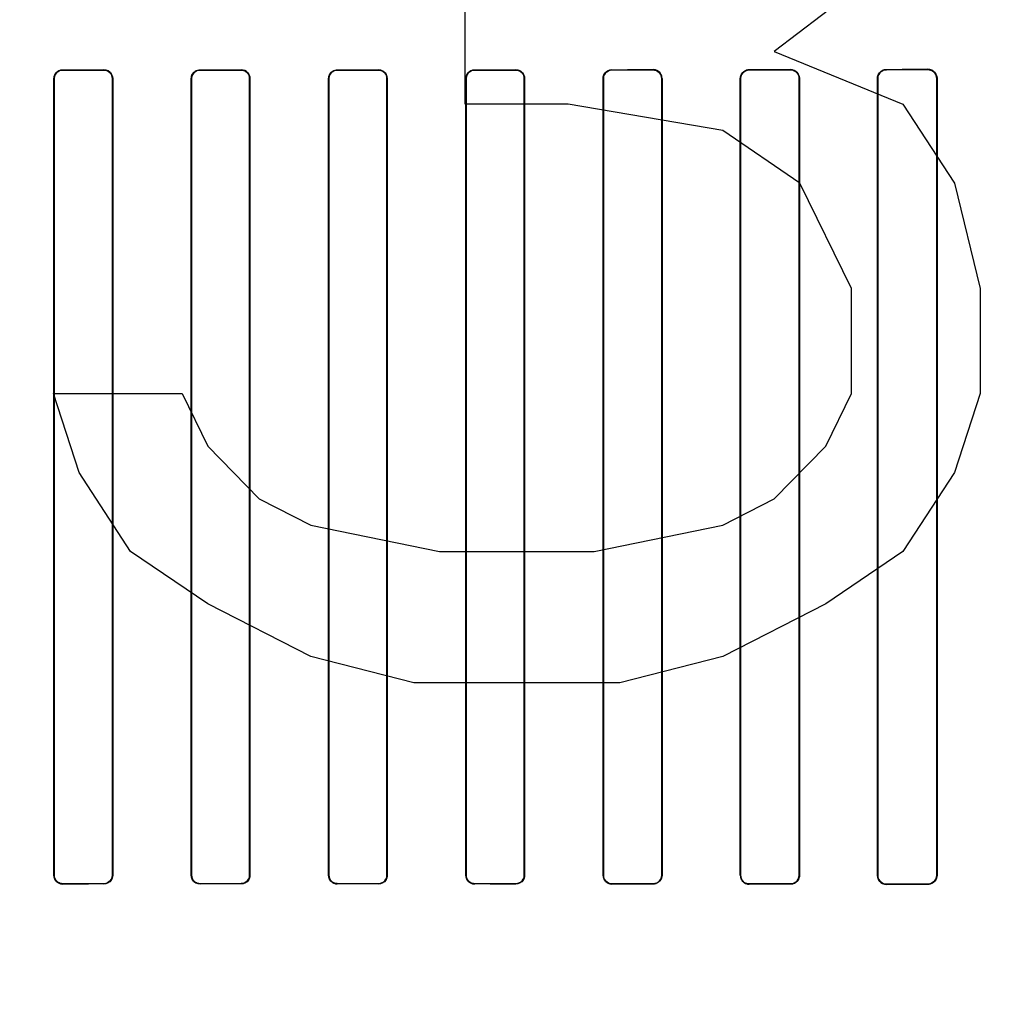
# Model space of a CAD drawing. Header units: millimetres. Extents: x 0 to 297, y 0 to 210.
# Tile 171 of 256: x 58.66 to 58.945, y 157.466 to 157.752. Entities that reach past the tile are written whole.
import ezdxf

# ---------------------------------------------------------------- set-up
doc = ezdxf.new("R2010")
doc.units = ezdxf.units.MM
doc.header["$LTSCALE"] = 16.335
doc.layers.get('0').update_dxf_attribs({"linetype": 'CONTINUOUS'})
for name, color, linetype in [('AXES_REF', 7, 'CONTINUOUS'), ('INTFCLR_1', 7, 'CONTINUOUS'), ('INTFCLR_72935', 7, 'CONTINUOUS')]:
    doc.layers.add(name, color=color, linetype=linetype)

msp = doc.modelspace()

# ---------------------------------------------------------------- linework, layer by layer
at = {"color": 7, "linetype": 'Continuous'}
for p, q in [((58.9099, 157.76611), (58.8799, 157.74313)), ((58.7899, 157.72781), (58.7899, 157.75845)), ((58.8799, 157.74313), (58.9174, 157.72781)), ((58.8199, 157.72781), (58.7899, 157.72781)), ((58.8649, 157.72015), (58.8199, 157.72781)), ((58.9174, 157.72781), (58.9324, 157.70483)), ((58.8874, 157.70483), (58.8649, 157.72015)), ((58.9024, 157.67419), (58.8874, 157.70483)), ((58.9324, 157.70483), (58.9399, 157.67419)), ((58.9024, 157.64355), (58.9024, 157.67419)), ((58.9399, 157.67419), (58.9399, 157.64355)), ((58.6699, 157.64355), (58.7074, 157.64355)), ((58.6774, 157.62058), (58.6699, 157.64355)), ((58.7074, 157.64355), (58.7149, 157.62823)), ((58.8949, 157.62823), (58.9024, 157.64355)), ((58.9399, 157.64355), (58.9324, 157.62058)), ((58.7149, 157.62823), (58.7299, 157.61292)), ((58.8799, 157.61292), (58.8949, 157.62823)), ((58.6924, 157.5976), (58.6774, 157.62058)), ((58.9324, 157.62058), (58.9174, 157.5976)), ((58.7299, 157.61292), (58.7449, 157.60526)), ((58.8649, 157.60526), (58.8799, 157.61292)), ((58.7449, 157.60526), (58.7824, 157.5976)), ((58.8274, 157.5976), (58.8649, 157.60526)), ((58.7149, 157.58228), (58.6924, 157.5976)), ((58.7824, 157.5976), (58.8274, 157.5976)), ((58.9174, 157.5976), (58.8949, 157.58228)), ((58.7449, 157.56696), (58.7149, 157.58228)), ((58.8949, 157.58228), (58.8649, 157.56696)), ((58.7749, 157.5593), (58.7449, 157.56696)), ((58.8649, 157.56696), (58.8349, 157.5593)), ((58.8349, 157.5593), (58.7749, 157.5593))]:
    msp.add_line(p, q, dxfattribs=at)
for radius in [7.75666, 7.756, 7.70633]:
    msp.add_circle((57.5224, 154.5393), radius, dxfattribs=at)
msp.add_arc((57.5224, 154.5393), 7.68, 278.277129, 261.722871, dxfattribs=at)
at = {"layer": 'AXES_REF', "color": 9, "linetype": 'Continuous'}
for radius in [7.07561, 4.74286]:
    msp.add_circle((57.5224, 154.5393), radius, dxfattribs=at)
at = {"layer": 'INTFCLR_1', "color": 9, "linetype": 'Continuous'}
for p, q in [((58.67262, 157.73785), (58.67262, 157.73776)), ((58.68462, 157.73776), (58.68462, 157.73784)), ((58.71262, 157.73783), (58.71262, 157.73775)), ((58.72462, 157.73775), (58.72462, 157.73783)), ((58.75262, 157.73783), (58.75262, 157.73775)), ((58.76462, 157.73775), (58.76462, 157.73783)), ((58.79262, 157.73784), (58.79262, 157.73776)), ((58.80462, 157.73776), (58.80462, 157.73785)), ((58.83262, 157.73787), (58.83262, 157.73778)), ((58.84462, 157.73779), (58.84462, 157.73788)), ((58.87262, 157.73791), (58.87262, 157.73782)), ((58.88462, 157.73783), (58.88462, 157.73792)), ((58.91262, 157.73796), (58.91262, 157.73787)), ((58.92462, 157.73789), (58.92462, 157.73798)), ((58.67014, 157.73529), (58.67006, 157.73529)), ((58.68718, 157.73529), (58.68709, 157.73529)), ((58.71016, 157.73529), (58.71008, 157.73529)), ((58.72717, 157.73529), (58.72708, 157.73529)), ((58.75016, 157.73529), (58.75008, 157.73529)), ((58.76717, 157.73529), (58.76709, 157.73529)), ((58.79015, 157.73529), (58.79007, 157.73529)), ((58.80719, 157.73529), (58.8071, 157.73529)), ((58.83013, 157.73529), (58.83004, 157.73529)), ((58.84722, 157.73529), (58.84713, 157.73529)), ((58.87009, 157.73529), (58.87001, 157.73529)), ((58.88726, 157.73529), (58.88717, 157.73529)), ((58.91004, 157.73529), (58.90995, 157.73529)), ((58.92732, 157.73529), (58.92723, 157.73529)), ((58.67006, 157.50329), (58.67014, 157.50329)), ((58.67262, 157.50081), (58.67262, 157.50073)), ((58.68462, 157.50073), (58.68462, 157.50082)), ((58.68709, 157.50329), (58.68718, 157.50329)), ((58.71008, 157.50329), (58.71016, 157.50329)), ((58.71262, 157.50082), (58.71262, 157.50074)), ((58.72462, 157.50074), (58.72462, 157.50083)), ((58.72708, 157.50329), (58.72717, 157.50329)), ((58.75008, 157.50329), (58.75016, 157.50329)), ((58.75262, 157.50083), (58.75262, 157.50074)), ((58.76462, 157.50074), (58.76462, 157.50082)), ((58.76709, 157.50329), (58.76717, 157.50329)), ((58.79007, 157.50329), (58.79015, 157.50329)), ((58.79262, 157.50082), (58.79262, 157.50073)), ((58.80462, 157.50073), (58.80462, 157.50081)), ((58.8071, 157.50329), (58.80719, 157.50329)), ((58.83004, 157.50329), (58.83013, 157.50329)), ((58.83262, 157.50079), (58.83262, 157.50071)), ((58.84462, 157.5007), (58.84462, 157.50078)), ((58.84713, 157.50329), (58.84722, 157.50329)), ((58.87001, 157.50329), (58.87009, 157.50329)), ((58.87262, 157.50075), (58.87262, 157.50067)), ((58.88462, 157.50065), (58.88462, 157.50074)), ((58.88717, 157.50329), (58.88726, 157.50329)), ((58.90995, 157.50329), (58.91004, 157.50329)), ((58.91262, 157.5007), (58.91262, 157.50061)), ((58.92462, 157.50059), (58.92462, 157.50068)), ((58.92723, 157.50329), (58.92732, 157.50329))]:
    msp.add_line(p, q, dxfattribs=at)
at = {"layer": 'INTFCLR_1', "color": 6, "linetype": 'Continuous'}
for p, q in [((58.67006, 157.50329), (58.67006, 157.73529)), ((58.67014, 157.50329), (58.67014, 157.73529)), ((58.68709, 157.73529), (58.68709, 157.50329)), ((58.68718, 157.73529), (58.68718, 157.50329)), ((58.71008, 157.50329), (58.71008, 157.73529)), ((58.71016, 157.50329), (58.71016, 157.73529)), ((58.72708, 157.73529), (58.72708, 157.50329)), ((58.72717, 157.73529), (58.72717, 157.50329)), ((58.75008, 157.50329), (58.75008, 157.73529)), ((58.75016, 157.50329), (58.75016, 157.73529)), ((58.76709, 157.73529), (58.76709, 157.50329)), ((58.76717, 157.73529), (58.76717, 157.50329)), ((58.79007, 157.50329), (58.79007, 157.73529)), ((58.79015, 157.50329), (58.79015, 157.73529)), ((58.8071, 157.73529), (58.8071, 157.50329)), ((58.80719, 157.73529), (58.80719, 157.50329)), ((58.83004, 157.50329), (58.83004, 157.73529)), ((58.83013, 157.50329), (58.83013, 157.73529)), ((58.84713, 157.73529), (58.84713, 157.50329)), ((58.84722, 157.73529), (58.84722, 157.50329)), ((58.87001, 157.50329), (58.87001, 157.73529)), ((58.87009, 157.50329), (58.87009, 157.73529)), ((58.88717, 157.73529), (58.88717, 157.50329)), ((58.88726, 157.73529), (58.88726, 157.50329)), ((58.90995, 157.50329), (58.90995, 157.73529)), ((58.91004, 157.50329), (58.91004, 157.73529)), ((58.92723, 157.73529), (58.92723, 157.50329)), ((58.92732, 157.73529), (58.92732, 157.50329))]:
    msp.add_line(p, q, dxfattribs=at)
msp.add_arc((58.87263, 157.50329), 0.00262, 180.0065, 269.9251, dxfattribs=at)
for centre, major_axis, start_param, end_param in [((58.73862, 157.73929), (0.41724, 0), -1.729645, -1.700582), ((58.73862, 157.73929), (0.44124, 0), -1.720938, -1.693486), ((58.73862, 157.73929), (0.41724, 0), -1.633151, -1.604356), ((58.73862, 157.73929), (0.44124, 0), -1.629755, -1.60253), ((58.73862, 157.73929), (0.41724, 0), -1.537236, -1.508442), ((58.73862, 157.73929), (0.44124, 0), -1.539062, -1.511838), ((58.73862, 157.73929), (0.41724, 0), -1.441011, -1.411947), ((58.73862, 157.73929), (0.44124, 0), -1.448107, -1.420655), ((58.73862, 157.73929), (0.41724, 0), -1.343557, -1.313932), ((58.73862, 157.73929), (0.44124, 0), -1.356116, -1.328192), ((58.73862, 157.73929), (0.41724, 0), -1.243846, -1.213314), ((58.73862, 157.73929), (0.44124, 0), -1.262235, -1.233556), ((58.73862, 157.73929), (0.41724, 0), -1.140627, -1.108745), ((58.73862, 157.73929), (0.44124, 0), -1.165445, -1.135656), ((58.73862, 157.49929), (0.44124, 0), 1.693486, 1.720938), ((58.73862, 157.49929), (0.41724, 0), 1.700582, 1.729645), ((58.73862, 157.49929), (0.44124, 0), 1.60253, 1.629755), ((58.73862, 157.49929), (0.41724, 0), 1.604356, 1.633151), ((58.73862, 157.49929), (0.44124, 0), 1.511838, 1.539062), ((58.73862, 157.49929), (0.41724, 0), 1.508442, 1.537236), ((58.73862, 157.49929), (0.44124, 0), 1.420655, 1.448107), ((58.73862, 157.49929), (0.41724, 0), 1.411947, 1.441011), ((58.73862, 157.49929), (0.44124, 0), 1.328192, 1.356116), ((58.73862, 157.49929), (0.41724, 0), 1.313932, 1.343557), ((58.73862, 157.49929), (0.44124, 0), 1.233556, 1.262235), ((58.73862, 157.49929), (0.41724, 0), 1.213314, 1.243846), ((58.73862, 157.49929), (0.44124, 0), 1.135656, 1.165445), ((58.73862, 157.49929), (0.41724, 0), 1.108745, 1.140627)]:
    msp.add_ellipse(centre, major_axis=major_axis, ratio=0.003491, start_param=start_param, end_param=end_param, dxfattribs=at)
for points, knots in [([(58.67006, 157.73529), (58.67006, 157.73578), (58.67043, 157.73711), (58.67182, 157.73785), (58.67262, 157.73785)], [0, 0, 0, 0, 0.379457, 1, 1, 1, 1]), ([(58.67014, 157.73529), (58.67014, 157.73586), (58.67061, 157.73717), (58.67193, 157.73776), (58.67262, 157.73776)], [0, 0, 0, 0, 0.453787, 1, 1, 1, 1]), ([(58.68718, 157.73529), (58.68718, 157.73574), (58.68685, 157.73705), (58.68547, 157.73784), (58.68462, 157.73784)], [0, 0, 0, 0, 0.346964, 1, 1, 1, 1]), ([(58.68462, 157.73776), (58.6851, 157.73776), (58.68639, 157.73739), (58.68709, 157.73606), (58.68709, 157.73529)], [0, 0, 0, 0, 0.382515, 1, 1, 1, 1]), ([(58.71008, 157.73529), (58.71008, 157.73578), (58.71045, 157.7371), (58.71182, 157.73783), (58.71262, 157.73783)], [0, 0, 0, 0, 0.381125, 1, 1, 1, 1]), ([(58.71016, 157.73529), (58.71016, 157.73586), (58.71063, 157.73716), (58.71194, 157.73775), (58.71262, 157.73775)], [0, 0, 0, 0, 0.459192, 1, 1, 1, 1]), ([(58.72717, 157.73529), (58.72717, 157.73588), (58.72669, 157.73722), (58.72533, 157.73783), (58.72462, 157.73783)], [0, 0, 0, 0, 0.453711, 1, 1, 1, 1]), ([(58.72462, 157.73775), (58.7251, 157.73775), (58.72638, 157.73739), (58.72708, 157.73606), (58.72708, 157.73529)], [0, 0, 0, 0, 0.381531, 1, 1, 1, 1]), ([(58.75008, 157.73529), (58.75008, 157.73578), (58.75045, 157.7371), (58.75182, 157.73783), (58.75262, 157.73783)], [0, 0, 0, 0, 0.381416, 1, 1, 1, 1]), ([(58.75016, 157.73529), (58.75016, 157.73586), (58.75062, 157.73715), (58.75194, 157.73775), (58.75262, 157.73775)], [0, 0, 0, 0, 0.453813, 1, 1, 1, 1]), ([(58.76717, 157.73529), (58.76717, 157.73574), (58.76684, 157.73705), (58.76546, 157.73783), (58.76462, 157.73783)], [0, 0, 0, 0, 0.349847, 1, 1, 1, 1]), ([(58.76462, 157.73775), (58.7651, 157.73775), (58.76638, 157.73739), (58.76709, 157.73606), (58.76709, 157.73529)], [0, 0, 0, 0, 0.381752, 1, 1, 1, 1]), ([(58.79007, 157.73529), (58.79007, 157.73578), (58.79044, 157.73711), (58.79182, 157.73784), (58.79262, 157.73784)], [0, 0, 0, 0, 0.380355, 1, 1, 1, 1]), ([(58.79015, 157.73529), (58.79015, 157.73586), (58.79062, 157.73716), (58.79194, 157.73776), (58.79262, 157.73776)], [0, 0, 0, 0, 0.455659, 1, 1, 1, 1]), ([(58.80719, 157.73529), (58.80719, 157.73574), (58.80686, 157.73705), (58.80547, 157.73785), (58.80462, 157.73785)], [0, 0, 0, 0, 0.345399, 1, 1, 1, 1]), ([(58.80462, 157.73776), (58.80511, 157.73776), (58.80639, 157.7374), (58.8071, 157.73606), (58.8071, 157.73529)], [0, 0, 0, 0, 0.383191, 1, 1, 1, 1]), ([(58.83004, 157.73529), (58.83004, 157.73578), (58.83042, 157.73712), (58.83181, 157.73787), (58.83262, 157.73787)], [0, 0, 0, 0, 0.377865, 1, 1, 1, 1]), ([(58.83013, 157.73529), (58.83013, 157.73586), (58.83059, 157.73717), (58.83192, 157.73778), (58.83262, 157.73778)], [0, 0, 0, 0, 0.450447, 1, 1, 1, 1]), ([(58.84722, 157.73529), (58.84722, 157.73573), (58.84689, 157.73707), (58.84549, 157.73788), (58.84462, 157.73788)], [0, 0, 0, 0, 0.341445, 1, 1, 1, 1]), ([(58.84462, 157.73779), (58.84511, 157.73779), (58.84642, 157.73742), (58.84713, 157.73607), (58.84713, 157.73529)], [0, 0, 0, 0, 0.385962, 1, 1, 1, 1]), ([(58.87001, 157.73529), (58.87001, 157.73587), (58.87047, 157.73725), (58.87187, 157.73791), (58.87262, 157.73791)], [0, 0, 0, 0, 0.439306, 1, 1, 1, 1]), ([(58.87009, 157.73529), (58.87009, 157.73586), (58.87055, 157.73719), (58.87191, 157.73782), (58.87262, 157.73782)], [0, 0, 0, 0, 0.445822, 1, 1, 1, 1]), ([(58.88462, 157.73792), (58.88509, 157.73792), (58.88645, 157.73758), (58.88726, 157.73615), (58.88726, 157.73529)], [0, 0, 0, 0, 0.350516, 1, 1, 1, 1]), ([(58.88462, 157.73783), (58.88513, 157.73783), (58.88645, 157.73745), (58.88717, 157.73608), (58.88717, 157.73529)], [0, 0, 0, 0, 0.39028, 1, 1, 1, 1]), ([(58.90995, 157.73529), (58.90995, 157.73588), (58.91042, 157.73728), (58.91185, 157.73796), (58.91262, 157.73796)], [0, 0, 0, 0, 0.432834, 1, 1, 1, 1]), ([(58.91004, 157.73529), (58.91004, 157.73586), (58.91049, 157.73721), (58.91188, 157.73787), (58.91262, 157.73787)], [0, 0, 0, 0, 0.434514, 1, 1, 1, 1]), ([(58.92462, 157.73798), (58.92511, 157.73798), (58.9265, 157.73763), (58.92732, 157.73617), (58.92732, 157.73529)], [0, 0, 0, 0, 0.356863, 1, 1, 1, 1]), ([(58.92462, 157.73789), (58.92515, 157.73789), (58.92651, 157.73749), (58.92723, 157.73609), (58.92723, 157.73529)], [0, 0, 0, 0, 0.396507, 1, 1, 1, 1]), ([(58.67006, 157.50329), (58.67006, 157.50284), (58.67039, 157.50152), (58.67177, 157.50072), (58.67262, 157.50073)], [0, 0, 0, 0, 0.345399, 1, 1, 1, 1]), ([(58.67262, 157.50081), (58.67214, 157.50081), (58.67085, 157.50117), (58.67014, 157.50251), (58.67014, 157.50329)], [0, 0, 0, 0, 0.383192, 1, 1, 1, 1]), ([(58.68718, 157.50329), (58.68718, 157.50279), (58.6868, 157.50147), (58.68543, 157.50073), (58.68462, 157.50073)], [0, 0, 0, 0, 0.380354, 1, 1, 1, 1]), ([(58.68709, 157.50329), (58.68709, 157.50271), (58.68663, 157.50141), (58.68531, 157.50082), (58.68462, 157.50082)], [0, 0, 0, 0, 0.455659, 1, 1, 1, 1]), ([(58.71008, 157.50329), (58.71008, 157.50284), (58.71041, 157.50152), (58.71178, 157.50074), (58.71262, 157.50074)], [0, 0, 0, 0, 0.349847, 1, 1, 1, 1]), ([(58.71262, 157.50082), (58.71215, 157.50082), (58.71087, 157.50119), (58.71016, 157.50251), (58.71016, 157.50329)], [0, 0, 0, 0, 0.38175, 1, 1, 1, 1]), ([(58.72717, 157.50329), (58.72717, 157.50279), (58.72679, 157.50147), (58.72542, 157.50074), (58.72462, 157.50074)], [0, 0, 0, 0, 0.381416, 1, 1, 1, 1]), ([(58.72708, 157.50329), (58.72708, 157.50272), (58.72663, 157.50142), (58.72531, 157.50083), (58.72462, 157.50083)], [0, 0, 0, 0, 0.453813, 1, 1, 1, 1]), ([(58.75008, 157.50329), (58.75008, 157.5027), (58.75055, 157.50136), (58.75191, 157.50074), (58.75262, 157.50074)], [0, 0, 0, 0, 0.453711, 1, 1, 1, 1]), ([(58.75262, 157.50083), (58.75215, 157.50083), (58.75087, 157.50119), (58.75016, 157.50251), (58.75016, 157.50329)], [0, 0, 0, 0, 0.381533, 1, 1, 1, 1]), ([(58.76717, 157.50329), (58.76717, 157.50279), (58.7668, 157.50147), (58.76542, 157.50074), (58.76462, 157.50074)], [0, 0, 0, 0, 0.381125, 1, 1, 1, 1]), ([(58.76709, 157.50329), (58.76709, 157.50271), (58.76662, 157.50141), (58.7653, 157.50082), (58.76462, 157.50082)], [0, 0, 0, 0, 0.459192, 1, 1, 1, 1]), ([(58.79007, 157.50329), (58.79007, 157.50284), (58.7904, 157.50152), (58.79178, 157.50073), (58.79262, 157.50073)], [0, 0, 0, 0, 0.346964, 1, 1, 1, 1]), ([(58.79262, 157.50082), (58.79214, 157.50082), (58.79086, 157.50118), (58.79015, 157.50251), (58.79015, 157.50329)], [0, 0, 0, 0, 0.382518, 1, 1, 1, 1]), ([(58.80719, 157.50329), (58.80719, 157.50279), (58.80681, 157.50146), (58.80543, 157.50072), (58.80462, 157.50073)], [0, 0, 0, 0, 0.379458, 1, 1, 1, 1]), ([(58.8071, 157.50329), (58.8071, 157.50271), (58.80664, 157.50141), (58.80531, 157.50081), (58.80462, 157.50081)], [0, 0, 0, 0, 0.453787, 1, 1, 1, 1]), ([(58.83004, 157.50329), (58.83004, 157.50284), (58.83037, 157.50151), (58.83177, 157.50071), (58.83262, 157.50071)], [0, 0, 0, 0, 0.342753, 1, 1, 1, 1]), ([(58.83262, 157.50079), (58.83214, 157.50079), (58.83084, 157.50116), (58.83013, 157.50251), (58.83013, 157.50329)], [0, 0, 0, 0, 0.38478, 1, 1, 1, 1]), ([(58.84722, 157.50329), (58.84722, 157.5027), (58.84675, 157.50134), (58.84536, 157.5007), (58.84462, 157.5007)], [0, 0, 0, 0, 0.442115, 1, 1, 1, 1]), ([(58.84713, 157.50329), (58.84713, 157.50271), (58.84667, 157.50139), (58.84533, 157.50078), (58.84462, 157.50078)], [0, 0, 0, 0, 0.449607, 1, 1, 1, 1]), ([(58.87262, 157.50075), (58.87212, 157.50076), (58.87081, 157.50114), (58.87009, 157.5025), (58.87009, 157.50329)], [0, 0, 0, 0, 0.388492, 1, 1, 1, 1]), ([(58.88717, 157.50329), (58.88717, 157.50272), (58.88672, 157.50138), (58.88535, 157.50074), (58.88462, 157.50074)], [0, 0, 0, 0, 0.438001, 1, 1, 1, 1]), ([(58.88726, 157.50329), (58.88726, 157.5027), (58.8868, 157.50131), (58.88538, 157.50065), (58.88462, 157.50065)], [0, 0, 0, 0, 0.436747, 1, 1, 1, 1]), ([(58.91262, 157.50061), (58.91214, 157.50061), (58.91076, 157.50097), (58.90995, 157.50241), (58.90995, 157.50329)], [0, 0, 0, 0, 0.354298, 1, 1, 1, 1]), ([(58.91262, 157.5007), (58.91211, 157.5007), (58.91076, 157.5011), (58.91004, 157.50249), (58.91004, 157.50329)], [0, 0, 0, 0, 0.393954, 1, 1, 1, 1]), ([(58.92723, 157.50329), (58.92723, 157.50271), (58.92678, 157.50135), (58.92538, 157.50068), (58.92462, 157.50068)], [0, 0, 0, 0, 0.431437, 1, 1, 1, 1]), ([(58.92732, 157.50329), (58.92732, 157.5027), (58.92686, 157.50128), (58.92541, 157.50059), (58.92462, 157.50059)], [0, 0, 0, 0, 0.429291, 1, 1, 1, 1])]:
    msp.add_open_spline(points, degree=3, knots=knots, dxfattribs=at)
at = {"layer": 'INTFCLR_72935', "color": 9, "linetype": 'Continuous'}
for p, q in [((58.67262, 157.73776), (58.67262, 157.73785)), ((58.68462, 157.73784), (58.68462, 157.73776)), ((58.71262, 157.73775), (58.71262, 157.73783)), ((58.72462, 157.73783), (58.72462, 157.73775)), ((58.75262, 157.73775), (58.75262, 157.73783)), ((58.76462, 157.73783), (58.76462, 157.73775)), ((58.79262, 157.73776), (58.79262, 157.73784)), ((58.80462, 157.73785), (58.80462, 157.73776)), ((58.83262, 157.73778), (58.83262, 157.73787)), ((58.84462, 157.73788), (58.84462, 157.73779)), ((58.87262, 157.73782), (58.87262, 157.73791)), ((58.88462, 157.73792), (58.88462, 157.73783)), ((58.91262, 157.73787), (58.91262, 157.73796)), ((58.92462, 157.73798), (58.92462, 157.73789)), ((58.67006, 157.73529), (58.67014, 157.73529)), ((58.68709, 157.73529), (58.68718, 157.73529)), ((58.71008, 157.73529), (58.71016, 157.73529)), ((58.72708, 157.73529), (58.72717, 157.73529)), ((58.75008, 157.73529), (58.75016, 157.73529)), ((58.76709, 157.73529), (58.76717, 157.73529)), ((58.79007, 157.73529), (58.79015, 157.73529)), ((58.8071, 157.73529), (58.80719, 157.73529)), ((58.83004, 157.73529), (58.83013, 157.73529)), ((58.84713, 157.73529), (58.84722, 157.73529)), ((58.87001, 157.73529), (58.87009, 157.73529)), ((58.88717, 157.73529), (58.88726, 157.73529)), ((58.90995, 157.73529), (58.91004, 157.73529)), ((58.92723, 157.73529), (58.92732, 157.73529)), ((58.67014, 157.50329), (58.67006, 157.50329)), ((58.67262, 157.50073), (58.67262, 157.50081)), ((58.68462, 157.50082), (58.68462, 157.50073)), ((58.68718, 157.50329), (58.68709, 157.50329)), ((58.71016, 157.50329), (58.71008, 157.50329)), ((58.71262, 157.50074), (58.71262, 157.50082)), ((58.72462, 157.50083), (58.72462, 157.50074)), ((58.72717, 157.50329), (58.72708, 157.50329)), ((58.75016, 157.50329), (58.75008, 157.50329)), ((58.75262, 157.50074), (58.75262, 157.50083)), ((58.76462, 157.50082), (58.76462, 157.50074)), ((58.76717, 157.50329), (58.76709, 157.50329)), ((58.79015, 157.50329), (58.79007, 157.50329)), ((58.79262, 157.50073), (58.79262, 157.50082)), ((58.80462, 157.50081), (58.80462, 157.50073)), ((58.80719, 157.50329), (58.8071, 157.50329)), ((58.83013, 157.50329), (58.83004, 157.50329)), ((58.83262, 157.50071), (58.83262, 157.50079)), ((58.84462, 157.50078), (58.84462, 157.5007)), ((58.84722, 157.50329), (58.84713, 157.50329)), ((58.87009, 157.50329), (58.87001, 157.50329)), ((58.87262, 157.50067), (58.87262, 157.50075)), ((58.88462, 157.50074), (58.88462, 157.50065)), ((58.88726, 157.50329), (58.88717, 157.50329)), ((58.91004, 157.50329), (58.90995, 157.50329)), ((58.91262, 157.50061), (58.91262, 157.5007)), ((58.92462, 157.50068), (58.92462, 157.50059)), ((58.92732, 157.50329), (58.92723, 157.50329))]:
    msp.add_line(p, q, dxfattribs=at)
at = {"layer": 'INTFCLR_72935', "color": 6, "linetype": 'Continuous'}
for p, q in [((58.67006, 157.73529), (58.67006, 157.50329)), ((58.67014, 157.73529), (58.67014, 157.50329)), ((58.68709, 157.50329), (58.68709, 157.73529)), ((58.68718, 157.50329), (58.68718, 157.73529)), ((58.71008, 157.73529), (58.71008, 157.50329)), ((58.71016, 157.73529), (58.71016, 157.50329)), ((58.72708, 157.50329), (58.72708, 157.73529)), ((58.72717, 157.50329), (58.72717, 157.73529)), ((58.75008, 157.73529), (58.75008, 157.50329)), ((58.75016, 157.73529), (58.75016, 157.50329)), ((58.76709, 157.50329), (58.76709, 157.73529)), ((58.76717, 157.50329), (58.76717, 157.73529)), ((58.79007, 157.73529), (58.79007, 157.50329)), ((58.79015, 157.73529), (58.79015, 157.50329)), ((58.8071, 157.50329), (58.8071, 157.73529)), ((58.80719, 157.50329), (58.80719, 157.73529)), ((58.83004, 157.73529), (58.83004, 157.50329)), ((58.83013, 157.73529), (58.83013, 157.50329)), ((58.84713, 157.50329), (58.84713, 157.73529)), ((58.84722, 157.50329), (58.84722, 157.73529)), ((58.87001, 157.73529), (58.87001, 157.50329)), ((58.87009, 157.73529), (58.87009, 157.50329)), ((58.88717, 157.50329), (58.88717, 157.73529)), ((58.88726, 157.50329), (58.88726, 157.73529)), ((58.90995, 157.73529), (58.90995, 157.50329)), ((58.91004, 157.73529), (58.91004, 157.50329)), ((58.92723, 157.50329), (58.92723, 157.73529)), ((58.92732, 157.50329), (58.92732, 157.73529))]:
    msp.add_line(p, q, dxfattribs=at)
for centre, major_axis, start_param, end_param in [((58.73862, 157.73929), (0.41724, 0), -1.729645, -1.700582), ((58.73862, 157.73929), (0.44124, 0), -1.720938, -1.693486), ((58.73862, 157.73929), (0.41724, 0), -1.633151, -1.604356), ((58.73862, 157.73929), (0.44124, 0), -1.629755, -1.60253), ((58.73862, 157.73929), (0.41724, 0), -1.537236, -1.508442), ((58.73862, 157.73929), (0.44124, 0), -1.539062, -1.511838), ((58.73862, 157.73929), (0.41724, 0), -1.441011, -1.411947), ((58.73862, 157.73929), (0.44124, 0), -1.448107, -1.420655), ((58.73862, 157.73929), (0.41724, 0), -1.343557, -1.313932), ((58.73862, 157.73929), (0.44124, 0), -1.356116, -1.328192), ((58.73862, 157.73929), (0.41724, 0), -1.243846, -1.213314), ((58.73862, 157.73929), (0.44124, 0), -1.262235, -1.233556), ((58.73862, 157.73929), (0.41724, 0), -1.140627, -1.108745), ((58.73862, 157.73929), (0.44124, 0), -1.165445, -1.135656), ((58.73862, 157.49929), (0.44124, 0), 1.693486, 1.720938), ((58.73862, 157.49929), (0.41724, 0), 1.700582, 1.729645), ((58.73862, 157.49929), (0.44124, 0), 1.60253, 1.629755), ((58.73862, 157.49929), (0.41724, 0), 1.604356, 1.633151), ((58.73862, 157.49929), (0.44124, 0), 1.511838, 1.539062), ((58.73862, 157.49929), (0.41724, 0), 1.508442, 1.537236), ((58.73862, 157.49929), (0.44124, 0), 1.420655, 1.448107), ((58.73862, 157.49929), (0.41724, 0), 1.411947, 1.441011), ((58.73862, 157.49929), (0.44124, 0), 1.328192, 1.356116), ((58.73862, 157.49929), (0.41724, 0), 1.313932, 1.343557), ((58.73862, 157.49929), (0.44124, 0), 1.233556, 1.262235), ((58.73862, 157.49929), (0.41724, 0), 1.213314, 1.243846), ((58.73862, 157.49929), (0.44124, 0), 1.135656, 1.165445), ((58.73862, 157.49929), (0.41724, 0), 1.108745, 1.140627)]:
    msp.add_ellipse(centre, major_axis=major_axis, ratio=0.003491, start_param=start_param, end_param=end_param, dxfattribs=at)
for points, knots in [([(58.67006, 157.73529), (58.67006, 157.73588), (58.67054, 157.73723), (58.67191, 157.73785), (58.67262, 157.73785)], [0, 0, 0, 0, 0.453611, 1, 1, 1, 1]), ([(58.67262, 157.73776), (58.67213, 157.73776), (58.67084, 157.73739), (58.67014, 157.73605), (58.67014, 157.73529)], [0, 0, 0, 0, 0.390452, 1, 1, 1, 1]), ([(58.68462, 157.73784), (58.68513, 157.73784), (58.68646, 157.73746), (58.68718, 157.73608), (58.68718, 157.73529)], [0, 0, 0, 0, 0.389548, 1, 1, 1, 1]), ([(58.68709, 157.73529), (58.68709, 157.73586), (58.68663, 157.73716), (58.68531, 157.73776), (58.68462, 157.73776)], [0, 0, 0, 0, 0.455659, 1, 1, 1, 1]), ([(58.71008, 157.73529), (58.71008, 157.73574), (58.71041, 157.73705), (58.71178, 157.73783), (58.71262, 157.73783)], [0, 0, 0, 0, 0.349847, 1, 1, 1, 1]), ([(58.71262, 157.73775), (58.71213, 157.73775), (58.71085, 157.73738), (58.71016, 157.73605), (58.71016, 157.73529)], [0, 0, 0, 0, 0.390053, 1, 1, 1, 1]), ([(58.72462, 157.73783), (58.72512, 157.73783), (58.72644, 157.73745), (58.72717, 157.73608), (58.72717, 157.73529)], [0, 0, 0, 0, 0.386431, 1, 1, 1, 1]), ([(58.72708, 157.73529), (58.72708, 157.73586), (58.72663, 157.73715), (58.72531, 157.73775), (58.72462, 157.73775)], [0, 0, 0, 0, 0.453813, 1, 1, 1, 1]), ([(58.75008, 157.73529), (58.75008, 157.73588), (58.75055, 157.73722), (58.75191, 157.73783), (58.75262, 157.73783)], [0, 0, 0, 0, 0.453711, 1, 1, 1, 1]), ([(58.75262, 157.73775), (58.75214, 157.73775), (58.75086, 157.73738), (58.75016, 157.73605), (58.75016, 157.73529)], [0, 0, 0, 0, 0.386481, 1, 1, 1, 1]), ([(58.76462, 157.73783), (58.76513, 157.73783), (58.76645, 157.73745), (58.76717, 157.73608), (58.76717, 157.73529)], [0, 0, 0, 0, 0.390178, 1, 1, 1, 1]), ([(58.76709, 157.73529), (58.76709, 157.73586), (58.76662, 157.73716), (58.7653, 157.73775), (58.76462, 157.73775)], [0, 0, 0, 0, 0.459192, 1, 1, 1, 1]), ([(58.79007, 157.73529), (58.79007, 157.73588), (58.79055, 157.73723), (58.79191, 157.73784), (58.79262, 157.73784)], [0, 0, 0, 0, 0.455466, 1, 1, 1, 1]), ([(58.79262, 157.73776), (58.79213, 157.73776), (58.79085, 157.73739), (58.79015, 157.73605), (58.79015, 157.73529)], [0, 0, 0, 0, 0.389405, 1, 1, 1, 1]), ([(58.80462, 157.73785), (58.80513, 157.73785), (58.80647, 157.73746), (58.80719, 157.73608), (58.80719, 157.73529)], [0, 0, 0, 0, 0.390739, 1, 1, 1, 1]), ([(58.8071, 157.73529), (58.8071, 157.73586), (58.80664, 157.73717), (58.80531, 157.73776), (58.80462, 157.73776)], [0, 0, 0, 0, 0.453787, 1, 1, 1, 1]), ([(58.83004, 157.73529), (58.83004, 157.73588), (58.83052, 157.73724), (58.8319, 157.73787), (58.83262, 157.73787)], [0, 0, 0, 0, 0.449916, 1, 1, 1, 1]), ([(58.83262, 157.73778), (58.83213, 157.73778), (58.83083, 157.73741), (58.83013, 157.73606), (58.83013, 157.73529)], [0, 0, 0, 0, 0.38908, 1, 1, 1, 1]), ([(58.84722, 157.73529), (58.84722, 157.73587), (58.84675, 157.73723), (58.84536, 157.73788), (58.84462, 157.73788)], [0, 0, 0, 0, 0.442114, 1, 1, 1, 1]), ([(58.84713, 157.73529), (58.84713, 157.73586), (58.84667, 157.73718), (58.84533, 157.73779), (58.84462, 157.73779)], [0, 0, 0, 0, 0.449607, 1, 1, 1, 1]), ([(58.87001, 157.73529), (58.87001, 157.73588), (58.87048, 157.73726), (58.87188, 157.73791), (58.87262, 157.73791)], [0, 0, 0, 0, 0.444674, 1, 1, 1, 1]), ([(58.87262, 157.73782), (58.87212, 157.73782), (58.8708, 157.73743), (58.87009, 157.73607), (58.87009, 157.73529)], [0, 0, 0, 0, 0.393494, 1, 1, 1, 1]), ([(58.88726, 157.73529), (58.88726, 157.73587), (58.8868, 157.73726), (58.88538, 157.73792), (58.88462, 157.73792)], [0, 0, 0, 0, 0.436745, 1, 1, 1, 1]), ([(58.88717, 157.73529), (58.88717, 157.73586), (58.88671, 157.7372), (58.88535, 157.73783), (58.88462, 157.73783)], [0, 0, 0, 0, 0.443691, 1, 1, 1, 1]), ([(58.90995, 157.73529), (58.90995, 157.73588), (58.91042, 157.73729), (58.91186, 157.73796), (58.91262, 157.73796)], [0, 0, 0, 0, 0.43647, 1, 1, 1, 1]), ([(58.91262, 157.73787), (58.9121, 157.73787), (58.91075, 157.73746), (58.91004, 157.73607), (58.91004, 157.73529)], [0, 0, 0, 0, 0.400765, 1, 1, 1, 1]), ([(58.92732, 157.73529), (58.92732, 157.73588), (58.92686, 157.73729), (58.92541, 157.73798), (58.92462, 157.73798)], [0, 0, 0, 0, 0.429291, 1, 1, 1, 1]), ([(58.92723, 157.73529), (58.92723, 157.73587), (58.92677, 157.73724), (58.92537, 157.73789), (58.92462, 157.73789)], [0, 0, 0, 0, 0.436653, 1, 1, 1, 1]), ([(58.67262, 157.50073), (58.67211, 157.50072), (58.67078, 157.50111), (58.67006, 157.50249), (58.67006, 157.50329)], [0, 0, 0, 0, 0.390739, 1, 1, 1, 1]), ([(58.67014, 157.50329), (58.67014, 157.50271), (58.67061, 157.50141), (58.67193, 157.50081), (58.67262, 157.50081)], [0, 0, 0, 0, 0.453787, 1, 1, 1, 1]), ([(58.68462, 157.50082), (58.68511, 157.50082), (58.6864, 157.50119), (58.68709, 157.50252), (58.68709, 157.50329)], [0, 0, 0, 0, 0.389406, 1, 1, 1, 1]), ([(58.68718, 157.50329), (58.68718, 157.50269), (58.6867, 157.50135), (58.68533, 157.50073), (58.68462, 157.50073)], [0, 0, 0, 0, 0.455466, 1, 1, 1, 1]), ([(58.71262, 157.50074), (58.71212, 157.50074), (58.71079, 157.50112), (58.71008, 157.5025), (58.71008, 157.50329)], [0, 0, 0, 0, 0.390177, 1, 1, 1, 1]), ([(58.71016, 157.50329), (58.71016, 157.50271), (58.71063, 157.50141), (58.71194, 157.50082), (58.71262, 157.50082)], [0, 0, 0, 0, 0.459192, 1, 1, 1, 1]), ([(58.72462, 157.50083), (58.72511, 157.50083), (58.72638, 157.50119), (58.72708, 157.50252), (58.72708, 157.50329)], [0, 0, 0, 0, 0.386482, 1, 1, 1, 1]), ([(58.72717, 157.50329), (58.72717, 157.5027), (58.72669, 157.50136), (58.72533, 157.50074), (58.72462, 157.50074)], [0, 0, 0, 0, 0.453711, 1, 1, 1, 1]), ([(58.75262, 157.50074), (58.75212, 157.50074), (58.7508, 157.50112), (58.75008, 157.50249), (58.75008, 157.50329)], [0, 0, 0, 0, 0.386431, 1, 1, 1, 1]), ([(58.75016, 157.50329), (58.75016, 157.50272), (58.75062, 157.50142), (58.75194, 157.50083), (58.75262, 157.50083)], [0, 0, 0, 0, 0.453813, 1, 1, 1, 1]), ([(58.76462, 157.50082), (58.76511, 157.50082), (58.76639, 157.5012), (58.76709, 157.50252), (58.76709, 157.50329)], [0, 0, 0, 0, 0.390053, 1, 1, 1, 1]), ([(58.76717, 157.50329), (58.76717, 157.50284), (58.76684, 157.50152), (58.76546, 157.50074), (58.76462, 157.50074)], [0, 0, 0, 0, 0.349847, 1, 1, 1, 1]), ([(58.79262, 157.50073), (58.79212, 157.50073), (58.79079, 157.50112), (58.79007, 157.50249), (58.79007, 157.50329)], [0, 0, 0, 0, 0.389548, 1, 1, 1, 1]), ([(58.79015, 157.50329), (58.79015, 157.50271), (58.79062, 157.50141), (58.79194, 157.50082), (58.79262, 157.50082)], [0, 0, 0, 0, 0.455659, 1, 1, 1, 1]), ([(58.80462, 157.50081), (58.80511, 157.50081), (58.8064, 157.50118), (58.8071, 157.50252), (58.8071, 157.50329)], [0, 0, 0, 0, 0.390452, 1, 1, 1, 1]), ([(58.80719, 157.50329), (58.80719, 157.50269), (58.80671, 157.50134), (58.80534, 157.50072), (58.80462, 157.50073)], [0, 0, 0, 0, 0.453611, 1, 1, 1, 1]), ([(58.83262, 157.50071), (58.83211, 157.50071), (58.83077, 157.5011), (58.83004, 157.50249), (58.83004, 157.50329)], [0, 0, 0, 0, 0.389513, 1, 1, 1, 1]), ([(58.83013, 157.50329), (58.83013, 157.50271), (58.83059, 157.5014), (58.83192, 157.50079), (58.83262, 157.50079)], [0, 0, 0, 0, 0.450447, 1, 1, 1, 1]), ([(58.84462, 157.50078), (58.84512, 157.50078), (58.84643, 157.50116), (58.84713, 157.50251), (58.84713, 157.50329)], [0, 0, 0, 0, 0.393269, 1, 1, 1, 1]), ([(58.84722, 157.50329), (58.84722, 157.50269), (58.84674, 157.50133), (58.84535, 157.5007), (58.84462, 157.5007)], [0, 0, 0, 0, 0.448932, 1, 1, 1, 1]), ([(58.87001, 157.50329), (58.87001, 157.5027), (58.87047, 157.50132), (58.87187, 157.50067), (58.87262, 157.50067)], [0, 0, 0, 0, 0.439306, 1, 1, 1, 1]), ([(58.87009, 157.50329), (58.87009, 157.50271), (58.87055, 157.50138), (58.87191, 157.50076), (58.87262, 157.50075)], [0, 0, 0, 0, 0.445822, 1, 1, 1, 1]), ([(58.88462, 157.50074), (58.88514, 157.50074), (58.88647, 157.50113), (58.88717, 157.50251), (58.88717, 157.50329)], [0, 0, 0, 0, 0.397667, 1, 1, 1, 1]), ([(58.88726, 157.50329), (58.88726, 157.50269), (58.88679, 157.5013), (58.88537, 157.50065), (58.88462, 157.50065)], [0, 0, 0, 0, 0.443145, 1, 1, 1, 1]), ([(58.90995, 157.50329), (58.90995, 157.5027), (58.91042, 157.50129), (58.91185, 157.50061), (58.91262, 157.50061)], [0, 0, 0, 0, 0.432833, 1, 1, 1, 1]), ([(58.91004, 157.50329), (58.91004, 157.50271), (58.9105, 157.50135), (58.91188, 157.5007), (58.91262, 157.5007)], [0, 0, 0, 0, 0.438506, 1, 1, 1, 1]), ([(58.92462, 157.50068), (58.92516, 157.50068), (58.92652, 157.50109), (58.92723, 157.5025), (58.92723, 157.50329)], [0, 0, 0, 0, 0.404563, 1, 1, 1, 1]), ([(58.92732, 157.50329), (58.92732, 157.50269), (58.92685, 157.50127), (58.9254, 157.50059), (58.92462, 157.50059)], [0, 0, 0, 0, 0.434167, 1, 1, 1, 1])]:
    msp.add_open_spline(points, degree=3, knots=knots, dxfattribs=at)

doc.saveas('drawing.dxf')
